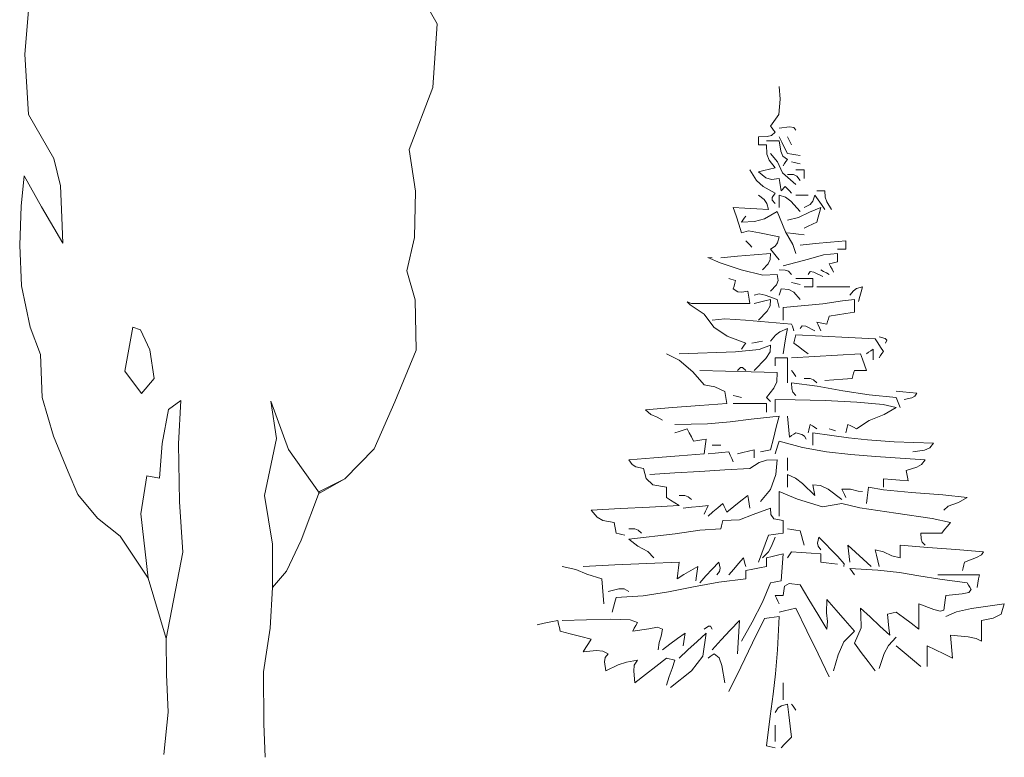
# Model space of a CAD drawing. Extents: x 12.9 to 34.2, y -51.7 to -4.
# Tile 23 of 75: x 13.2 to 17.5, y -30.5 to -27.3. Entities that reach past the tile are written whole.
import ezdxf

# ---------------------------------------------------------------- set-up
doc = ezdxf.new("R2010")
doc.units = 0
doc.header["$MEASUREMENT"] = 0
doc.layers.add('AST', color=44, linetype='CONTINUOUS', lineweight=18)
doc.layers.add('BLÄTTER', color=64, linetype='CONTINUOUS', lineweight=13)

msp = doc.modelspace()

# ---------------------------------------------------------------- linework, layer by layer
at = {"layer": 'AST'}
for p, q in [((13.86143, -29.15612), (13.87218, -28.96447)), ((14.29533, -29.13239), (14.26967, -28.96663)), ((14.2421, -29.38392), (14.29533, -29.13239)), ((13.86652, -29.41272), (13.86143, -29.15612)), ((14.27735, -29.5999), (14.2421, -29.38392)), ((13.88143, -29.63517), (13.86652, -29.41272)), ((14.27784, -29.79108), (14.27735, -29.5999)), ((13.80738, -30.01692), (13.88143, -29.63517)), ((14.27784, -29.79108), (14.26662, -29.9715)), ((16.51137, -30.06707), (16.518, -29.9195)), ((14.26662, -29.9715), (14.23716, -30.16394)), ((13.80841, -30.17621), (13.80738, -30.01692)), ((16.50236, -30.17338), (16.51137, -30.06707)), ((13.81536, -30.34275), (13.80841, -30.17621)), ((14.23716, -30.16394), (14.23928, -30.39441)), ((16.49111, -30.26305), (16.50236, -30.17338)), ((16.536, -30.23795), (16.536, -30.2135)), ((16.47777, -30.36071), (16.49111, -30.26305)), ((16.536, -30.26306), (16.536, -30.23795)), ((16.536, -30.2885), (16.536, -30.26306)), ((16.5555, -30.3065), (16.52844, -30.3139)), ((16.5615, -30.35495), (16.5555, -30.3065)), ((16.5795, -30.3155), (16.5735, -30.3065)), ((13.79689, -30.5291), (13.81536, -30.34275)), ((16.51406, -30.32362), (16.5, -30.344)), ((16.52844, -30.3139), (16.51406, -30.32362)), ((16.5855, -30.3245), (16.5795, -30.3155)), ((16.5915, -30.3335), (16.5855, -30.3245)), ((14.23928, -30.39441), (14.24545, -30.54224)), ((16.4625, -30.491), (16.47777, -30.36071)), ((16.5675, -30.40406), (16.5615, -30.35495)), ((16.5, -30.42356), (16.5, -30.3995)), ((16.5, -30.44795), (16.5, -30.42356)), ((16.5735, -30.4535), (16.5675, -30.40406)), ((16.5, -30.473), (16.5, -30.44795)), ((16.54206, -30.48395), (16.55745, -30.46856)), ((16.55745, -30.46856), (16.5735, -30.4535)), ((16.47456, -30.494), (16.4625, -30.491)), ((16.48695, -30.497), (16.47456, -30.494)), ((16.5, -30.5), (16.48695, -30.497)), ((16.527, -30.5), (16.54206, -30.48395))]:
    msp.add_line(p, q, dxfattribs=at)
at = {"layer": 'BLÄTTER'}
for p, q in [((14.91707, -27.14193), (15.00605, -27.29755)), ((13.18211, -27.43179), (13.19839, -27.23804)), ((15.00605, -27.29755), (14.98595, -27.57957)), ((13.19889, -27.69915), (13.18211, -27.43179)), ((14.98595, -27.57957), (14.88118, -27.85388)), ((16.52328, -27.63116), (16.518, -27.575)), ((16.51722, -27.69833), (16.52328, -27.63116)), ((13.31009, -27.89321), (13.19889, -27.69915)), ((16.4805, -27.7505), (16.51722, -27.69833)), ((16.48656, -27.7595), (16.4805, -27.7505)), ((16.48428, -27.79123), (16.5, -27.7775)), ((16.49295, -27.7685), (16.48656, -27.7595)), ((16.5, -27.7775), (16.49295, -27.7685)), ((16.56372, -27.75383), (16.518, -27.7595)), ((16.58279, -27.75617), (16.56372, -27.75383)), ((16.5915, -27.7685), (16.58279, -27.75617)), ((16.4265, -27.797), (16.46523, -27.79628)), ((16.4265, -27.809), (16.4265, -27.797)), ((16.4265, -27.821), (16.4265, -27.809)), ((16.4265, -27.833), (16.4265, -27.821)), ((16.48056, -27.815), (16.4625, -27.815)), ((16.46523, -27.79628), (16.48428, -27.79123)), ((16.49895, -27.815), (16.48056, -27.815)), ((16.518, -27.815), (16.49895, -27.815)), ((16.53006, -27.82106), (16.518, -27.797)), ((16.5254, -27.86105), (16.518, -27.815)), ((16.54245, -27.84545), (16.53006, -27.82106)), ((16.5615, -27.809), (16.5555, -27.797)), ((16.5675, -27.821), (16.5615, -27.809)), ((16.5735, -27.833), (16.5675, -27.821)), ((14.88118, -27.85388), (14.9095, -28.03827)), ((16.4385, -27.833), (16.4265, -27.833)), ((16.4505, -27.833), (16.4385, -27.833)), ((16.4625, -27.833), (16.4505, -27.833)), ((16.4639, -27.87379), (16.4625, -27.833)), ((16.53512, -27.88244), (16.5254, -27.86105)), ((16.5555, -27.8705), (16.54245, -27.84545)), ((13.33949, -28.01383), (13.31009, -27.89321)), ((16.47362, -27.90023), (16.4639, -27.87379)), ((16.5, -27.935), (16.47362, -27.90023)), ((16.51061, -27.90829), (16.4805, -27.8705)), ((16.53339, -27.95672), (16.51061, -27.90829)), ((16.5555, -27.8975), (16.53512, -27.88244)), ((16.54206, -27.91595), (16.54845, -27.90656)), ((16.54845, -27.90656), (16.5555, -27.8975)), ((16.57356, -27.8735), (16.5555, -27.8705)), ((16.58556, -27.911), (16.5735, -27.908)), ((16.59195, -27.8765), (16.57356, -27.8735)), ((16.59795, -27.914), (16.58556, -27.911)), ((16.611, -27.8795), (16.59195, -27.8765)), ((16.41812, -27.99079), (16.389, -27.944)), ((16.4265, -27.953), (16.45056, -27.947)), ((16.45989, -27.97906), (16.4265, -27.953)), ((16.45056, -27.947), (16.47495, -27.941)), ((16.47495, -27.941), (16.5, -27.935)), ((16.5915, -28.0085), (16.53339, -27.95672)), ((16.536, -27.926), (16.54206, -27.91595)), ((16.60356, -27.944), (16.5915, -27.944)), ((16.611, -27.917), (16.59795, -27.914)), ((16.61595, -27.944), (16.60356, -27.944)), ((16.629, -27.944), (16.61595, -27.944)), ((16.629, -27.95606), (16.629, -27.944)), ((16.629, -27.96845), (16.629, -27.95606)), ((13.16516, -28.10358), (13.17833, -27.96994)), ((13.17833, -27.96994), (13.25529, -28.10732)), ((16.44689, -28.01723), (16.41812, -27.99079)), ((16.48361, -27.98645), (16.45989, -27.97906)), ((16.518, -27.9815), (16.48361, -27.98645)), ((16.521, -27.99956), (16.518, -27.9815)), ((16.524, -28.01795), (16.521, -27.99956)), ((16.58156, -27.96451), (16.5555, -27.9635)), ((16.59594, -27.9715), (16.58156, -27.96451)), ((16.611, -27.9905), (16.59594, -27.9715)), ((16.629, -27.9815), (16.629, -27.96845)), ((13.34535, -28.15417), (13.33949, -28.01383)), ((14.9095, -28.03827), (14.90491, -28.24279)), ((16.5, -28.046), (16.44689, -28.01723)), ((16.527, -28.037), (16.524, -28.01795)), ((16.533, -28.02995), (16.527, -28.037)), ((16.539, -28.02356), (16.533, -28.02995)), ((16.545, -28.0175), (16.539, -28.02356)), ((16.55406, -28.02656), (16.545, -28.0175)), ((16.56345, -28.03595), (16.55406, -28.02656)), ((16.5735, -28.046), (16.56345, -28.03595)), ((16.6965, -28.037), (16.6845, -28.037)), ((16.7085, -28.037), (16.6965, -28.037)), ((16.7205, -28.037), (16.7085, -28.037)), ((16.72155, -28.06406), (16.7205, -28.037)), ((16.45217, -28.07539), (16.4265, -28.055)), ((16.46384, -28.09211), (16.45217, -28.07539)), ((16.487, -28.06573), (16.5, -28.046)), ((16.487, -28.07779), (16.487, -28.06573)), ((16.5, -28.0925), (16.487, -28.07779)), ((16.54644, -28.06373), (16.518, -28.055)), ((16.518, -28.055), (16.518, -28.07306)), ((16.518, -28.07306), (16.518, -28.09145)), ((16.57056, -28.08278), (16.54644, -28.06373)), ((16.611, -28.1285), (16.57056, -28.08278)), ((16.5915, -28.055), (16.60956, -28.055)), ((16.60956, -28.055), (16.62795, -28.055)), ((16.62795, -28.055), (16.647, -28.055)), ((16.66778, -28.08206), (16.65573, -28.09645)), ((16.6755, -28.055), (16.66778, -28.08206)), ((16.6905, -28.07606), (16.6755, -28.055)), ((16.7055, -28.09745), (16.6905, -28.07606)), ((16.72895, -28.08545), (16.72155, -28.06406)), ((16.749, -28.1195), (16.72895, -28.08545)), ((13.15925, -28.27629), (13.16516, -28.10358)), ((13.25529, -28.10732), (13.35012, -28.26832)), ((16.3275, -28.14695), (16.3155, -28.1105)), ((16.3155, -28.1105), (16.36695, -28.1135)), ((16.36695, -28.1135), (16.41906, -28.1165)), ((16.41906, -28.1165), (16.4715, -28.1195)), ((16.509, -28.1285), (16.45317, -28.1599)), ((16.4715, -28.1195), (16.46384, -28.09211)), ((16.5464, -28.21766), (16.509, -28.1285)), ((16.518, -28.09145), (16.518, -28.1105)), ((16.65273, -28.13023), (16.60428, -28.15429)), ((16.65573, -28.09645), (16.629, -28.1105)), ((16.7025, -28.1105), (16.65273, -28.13023)), ((16.6905, -28.15295), (16.6965, -28.13156)), ((16.6965, -28.13156), (16.7025, -28.1105)), ((16.7205, -28.1195), (16.7055, -28.09745)), ((13.35012, -28.26832), (13.34535, -28.15417)), ((16.3395, -28.18406), (16.3275, -28.14695)), ((16.3515, -28.175), (16.35756, -28.166)), ((16.40934, -28.17262), (16.3515, -28.175)), ((16.35756, -28.166), (16.36395, -28.157)), ((16.36395, -28.157), (16.371, -28.148)), ((16.45317, -28.1599), (16.40934, -28.17262)), ((16.60428, -28.15429), (16.5555, -28.166)), ((16.66545, -28.184), (16.6845, -28.175)), ((16.6845, -28.175), (16.6905, -28.15295)), ((16.3515, -28.2215), (16.3395, -28.18406)), ((16.38267, -28.21351), (16.3515, -28.2215)), ((16.43184, -28.22251), (16.38267, -28.21351)), ((16.57811, -28.27384), (16.5464, -28.21766)), ((16.629, -28.202), (16.64706, -28.193)), ((16.64706, -28.193), (16.66545, -28.184)), ((14.90491, -28.24279), (14.87171, -28.39039)), ((16.38, -28.26656), (16.371, -28.2575)), ((16.518, -28.2395), (16.43184, -28.22251)), ((16.51061, -28.26656), (16.518, -28.2395)), ((16.57956, -28.2245), (16.5555, -28.2215)), ((16.60395, -28.2275), (16.57956, -28.2245)), ((16.629, -28.2305), (16.60395, -28.2275)), ((16.8135, -28.2575), (16.746, -28.26356)), ((16.8135, -28.26956), (16.8135, -28.2575)), ((13.16675, -28.45593), (13.15925, -28.27629)), ((16.389, -28.27595), (16.38, -28.26656)), ((16.398, -28.286), (16.389, -28.27595)), ((16.4805, -28.295), (16.50089, -28.28095)), ((16.49256, -28.31006), (16.4805, -28.295)), ((16.50089, -28.28095), (16.51061, -28.26656)), ((16.5915, -28.313), (16.57811, -28.27384)), ((16.6785, -28.26995), (16.611, -28.277)), ((16.746, -28.26356), (16.6785, -28.26995)), ((16.776, -28.295), (16.78806, -28.295)), ((16.78806, -28.295), (16.80045, -28.295)), ((16.80045, -28.295), (16.8135, -28.295)), ((16.8135, -28.28195), (16.8135, -28.26956)), ((16.8135, -28.295), (16.8135, -28.28195)), ((16.25661, -28.35449), (16.20233, -28.33093)), ((16.20233, -28.33093), (16.2225, -28.3325)), ((16.3335, -28.32545), (16.26, -28.3325)), ((16.407, -28.31906), (16.3335, -28.32545)), ((16.4805, -28.313), (16.407, -28.31906)), ((16.46984, -28.35979), (16.47917, -28.34072)), ((16.47917, -28.34072), (16.4805, -28.313)), ((16.50495, -28.32545), (16.49256, -28.31006)), ((16.518, -28.3415), (16.50495, -28.32545)), ((16.64789, -28.33811), (16.536, -28.3685)), ((16.71411, -28.31939), (16.64789, -28.33811)), ((16.776, -28.313), (16.71411, -28.31939)), ((16.776, -28.32506), (16.776, -28.313)), ((16.776, -28.33745), (16.776, -28.32506)), ((16.776, -28.3505), (16.776, -28.33745)), ((14.87171, -28.39039), (14.90891, -28.51818)), ((16.34961, -28.38617), (16.25661, -28.35449)), ((16.44566, -28.40902), (16.34961, -28.38617)), ((16.4445, -28.3865), (16.46984, -28.35979)), ((16.54506, -28.38722), (16.518, -28.3865)), ((16.55945, -28.39228), (16.54506, -28.38722)), ((16.5735, -28.406), (16.55945, -28.39228)), ((16.71456, -28.39256), (16.7025, -28.3865)), ((16.72695, -28.39895), (16.71456, -28.39256)), ((16.74, -28.3595), (16.752, -28.3565)), ((16.746, -28.3715), (16.74, -28.3595)), ((16.752, -28.3835), (16.746, -28.3715)), ((16.752, -28.3565), (16.764, -28.3535)), ((16.758, -28.3955), (16.752, -28.3835)), ((16.764, -28.3535), (16.776, -28.3505)), ((16.30506, -28.427), (16.296, -28.424)), ((16.31445, -28.43), (16.30506, -28.427)), ((16.3245, -28.433), (16.31445, -28.43)), ((16.3215, -28.44506), (16.3245, -28.433)), ((16.509, -28.406), (16.44566, -28.40902)), ((16.50656, -28.45178), (16.51395, -28.43273)), ((16.51395, -28.43273), (16.509, -28.406)), ((16.61595, -28.424), (16.5915, -28.424)), ((16.64106, -28.424), (16.61595, -28.424)), ((16.6665, -28.424), (16.64106, -28.424)), ((16.65539, -28.39334), (16.647, -28.406)), ((16.67211, -28.39567), (16.65539, -28.39334)), ((16.6665, -28.43606), (16.6665, -28.424)), ((16.6665, -28.44845), (16.6665, -28.43606)), ((16.7115, -28.415), (16.67211, -28.39567)), ((16.74, -28.406), (16.72695, -28.39895)), ((13.20629, -28.63986), (13.16675, -28.45593)), ((16.3155, -28.4705), (16.3185, -28.45745)), ((16.33589, -28.48283), (16.3155, -28.4705)), ((16.3185, -28.45745), (16.3215, -28.44506)), ((16.38, -28.4795), (16.35261, -28.48517)), ((16.383, -28.49756), (16.38, -28.4795)), ((16.4805, -28.4795), (16.50656, -28.45178)), ((16.524, -28.4795), (16.521, -28.4885)), ((16.527, -28.4705), (16.524, -28.4795)), ((16.56111, -28.47223), (16.527, -28.4705)), ((16.58289, -28.48429), (16.56111, -28.47223)), ((16.58556, -28.445), (16.5735, -28.442)), ((16.59795, -28.448), (16.58556, -28.445)), ((16.611, -28.451), (16.59795, -28.448)), ((16.629, -28.4615), (16.64106, -28.4615)), ((16.64106, -28.4615), (16.65345, -28.4615)), ((16.65345, -28.4615), (16.6665, -28.4615)), ((16.6665, -28.4615), (16.6665, -28.44845)), ((16.6845, -28.4615), (16.73295, -28.4615)), ((16.73295, -28.4615), (16.78206, -28.4615)), ((16.78206, -28.4615), (16.8315, -28.4615)), ((16.84656, -28.47817), (16.8315, -28.4975)), ((16.86095, -28.46884), (16.84656, -28.47817)), ((16.887, -28.4615), (16.86095, -28.46884)), ((16.881, -28.48256), (16.887, -28.4615)), ((14.90891, -28.51818), (14.91259, -28.74109)), ((16.35261, -28.48517), (16.33589, -28.48283)), ((16.386, -28.51595), (16.383, -28.49756)), ((16.389, -28.535), (16.386, -28.51595)), ((16.42979, -28.49222), (16.407, -28.4975)), ((16.45623, -28.49728), (16.42979, -28.49222)), ((16.45545, -28.523), (16.43106, -28.529)), ((16.4805, -28.517), (16.45545, -28.523)), ((16.509, -28.517), (16.45623, -28.49728)), ((16.47851, -28.54439), (16.4805, -28.517)), ((16.512, -28.529), (16.509, -28.517)), ((16.521, -28.4885), (16.518, -28.4975)), ((16.611, -28.517), (16.58289, -28.48429)), ((16.79801, -28.52234), (16.712, -28.53566)), ((16.851, -28.517), (16.79801, -28.52234)), ((16.851, -28.53506), (16.851, -28.517)), ((16.869, -28.526), (16.875, -28.50395)), ((16.875, -28.50395), (16.881, -28.48256)), ((16.12445, -28.54078), (16.11206, -28.52672)), ((16.11206, -28.52672), (16.131, -28.535)), ((16.1865, -28.5815), (16.12445, -28.54078)), ((16.131, -28.535), (16.21656, -28.535)), ((16.21656, -28.535), (16.30245, -28.535)), ((16.30245, -28.535), (16.389, -28.535)), ((16.43106, -28.529), (16.407, -28.535)), ((16.4645, -28.56811), (16.47851, -28.54439)), ((16.515, -28.541), (16.512, -28.529)), ((16.518, -28.553), (16.515, -28.541)), ((16.712, -28.53566), (16.536, -28.553)), ((16.536, -28.553), (16.536, -28.57106)), ((16.851, -28.55345), (16.851, -28.53506)), ((16.851, -28.5725), (16.851, -28.55345)), ((16.22967, -28.63928), (16.1865, -28.5815)), ((16.2785, -28.60316), (16.2225, -28.6085)), ((16.3695, -28.60784), (16.2785, -28.60316)), ((16.5735, -28.6265), (16.3695, -28.60784)), ((16.4265, -28.6085), (16.4645, -28.56811)), ((16.536, -28.57106), (16.536, -28.58945)), ((16.536, -28.58945), (16.536, -28.6085)), ((16.73256, -28.6145), (16.73595, -28.6025)), ((16.73595, -28.6025), (16.74, -28.5905)), ((16.74, -28.5905), (16.77645, -28.5845)), ((16.77645, -28.5845), (16.81356, -28.5785)), ((16.81356, -28.5785), (16.851, -28.5725)), ((13.25066, -28.75985), (13.20629, -28.63986)), ((13.62492, -28.8342), (13.65992, -28.63967)), ((13.65992, -28.63967), (13.69415, -28.65136)), ((13.69415, -28.65136), (13.73532, -28.73962)), ((16.28883, -28.67873), (16.22967, -28.63928)), ((16.5555, -28.646), (16.52172, -28.66006)), ((16.54845, -28.68245), (16.5555, -28.646)), ((16.5765, -28.63556), (16.5735, -28.6265)), ((16.5795, -28.64495), (16.5765, -28.63556)), ((16.5825, -28.655), (16.5795, -28.64495)), ((16.61939, -28.63334), (16.611, -28.646)), ((16.63611, -28.63567), (16.61939, -28.63334)), ((16.6755, -28.655), (16.63611, -28.63567)), ((16.6905, -28.62956), (16.6845, -28.6175)), ((16.6845, -28.6175), (16.6995, -28.6205)), ((16.6965, -28.64195), (16.6905, -28.62956)), ((16.7025, -28.655), (16.6965, -28.64195)), ((16.6995, -28.6205), (16.7145, -28.6235)), ((16.7145, -28.6235), (16.7295, -28.6265)), ((16.7295, -28.6265), (16.73256, -28.6145)), ((16.371, -28.7105), (16.28883, -28.67873)), ((16.50228, -28.67444), (16.4805, -28.7015)), ((16.52172, -28.66006), (16.50228, -28.67444)), ((16.54206, -28.71956), (16.54845, -28.68245)), ((16.5855, -28.69745), (16.5825, -28.7105)), ((16.5885, -28.68506), (16.5855, -28.69745)), ((16.5915, -28.673), (16.5885, -28.68506)), ((16.7085, -28.679), (16.5915, -28.673)), ((16.8255, -28.685), (16.7085, -28.679)), ((16.9425, -28.691), (16.8255, -28.685)), ((16.95456, -28.70906), (16.9425, -28.691)), ((16.98656, -28.68905), (16.9605, -28.682)), ((16.99395, -28.69645), (16.98656, -28.68905)), ((16.989, -28.7105), (16.99395, -28.69645)), ((13.73532, -28.73962), (13.75373, -28.86632)), ((14.91259, -28.74109), (14.81904, -28.96994)), ((16.4295, -28.7389), (16.3245, -28.74862)), ((16.3515, -28.7375), (16.35756, -28.7285)), ((16.35756, -28.7285), (16.36395, -28.7195)), ((16.36395, -28.7195), (16.371, -28.7105)), ((16.398, -28.7105), (16.41306, -28.7075)), ((16.41306, -28.7075), (16.42845, -28.7045)), ((16.42845, -28.7045), (16.4445, -28.7015)), ((16.4805, -28.7195), (16.4295, -28.7389)), ((16.47779, -28.74862), (16.4805, -28.7195)), ((16.536, -28.757), (16.54206, -28.71956)), ((16.5825, -28.7105), (16.60356, -28.72556)), ((16.60356, -28.72556), (16.62495, -28.74095)), ((16.62495, -28.74095), (16.647, -28.757)), ((16.9335, -28.7375), (16.92345, -28.74356)), ((16.9335, -28.75256), (16.9335, -28.7375)), ((16.96695, -28.72745), (16.95456, -28.70906)), ((16.98, -28.7465), (16.96695, -28.72745)), ((13.25863, -28.95072), (13.25066, -28.75985)), ((16.07583, -28.78544), (16.02, -28.757)), ((16.3245, -28.74862), (16.0755, -28.757)), ((16.407, -28.8305), (16.45872, -28.77739)), ((16.45872, -28.77739), (16.47779, -28.74862)), ((16.51806, -28.775), (16.5, -28.775)), ((16.5, -28.775), (16.5, -28.787)), ((16.53645, -28.775), (16.51806, -28.775)), ((16.5555, -28.775), (16.53645, -28.775)), ((16.5555, -28.81145), (16.5555, -28.775)), ((16.67445, -28.769), (16.5735, -28.775)), ((16.77606, -28.763), (16.67445, -28.769)), ((16.878, -28.757), (16.77606, -28.763)), ((16.887, -28.78106), (16.878, -28.757)), ((16.896, -28.80545), (16.887, -28.78106)), ((16.91406, -28.74995), (16.905, -28.757)), ((16.92345, -28.74356), (16.91406, -28.74995)), ((16.9335, -28.76795), (16.9335, -28.75256)), ((16.9335, -28.784), (16.9335, -28.76795)), ((16.9605, -28.775), (16.96656, -28.76495)), ((16.96656, -28.76495), (16.97295, -28.75556)), ((16.97295, -28.75556), (16.98, -28.7465)), ((16.13667, -28.83755), (16.07583, -28.78544)), ((16.3335, -28.8305), (16.3469, -28.8175)), ((16.3469, -28.8175), (16.35662, -28.8175)), ((16.35662, -28.8175), (16.371, -28.8305)), ((16.5, -28.787), (16.5, -28.799)), ((16.5, -28.799), (16.5, -28.811)), ((16.5555, -28.84856), (16.5555, -28.81145)), ((16.905, -28.8305), (16.896, -28.80545)), ((13.69838, -28.93236), (13.62492, -28.8342)), ((13.75373, -28.86632), (13.69838, -28.93236)), ((16.1865, -28.895), (16.13667, -28.83755)), ((16.281, -28.8335), (16.167, -28.8305)), ((16.395, -28.8365), (16.281, -28.8335)), ((16.509, -28.8395), (16.395, -28.8365)), ((16.50728, -28.88062), (16.509, -28.8395)), ((16.5555, -28.886), (16.5555, -28.84856)), ((16.5795, -28.8395), (16.5735, -28.8305)), ((16.5855, -28.8485), (16.5795, -28.8395)), ((16.5915, -28.8575), (16.5855, -28.8485)), ((16.65606, -28.86722), (16.629, -28.8665)), ((16.67045, -28.87228), (16.65606, -28.86722)), ((16.75995, -28.8725), (16.80006, -28.8695)), ((16.80006, -28.8695), (16.8405, -28.8665)), ((16.8405, -28.8665), (16.84356, -28.8545)), ((16.84356, -28.8545), (16.84695, -28.8425)), ((16.84695, -28.8425), (16.851, -28.8305)), ((16.851, -28.8305), (16.869, -28.8305)), ((16.869, -28.8305), (16.887, -28.8305)), ((16.887, -28.8305), (16.905, -28.8305)), ((16.23323, -28.90406), (16.1865, -28.895)), ((16.27728, -28.92445), (16.23323, -28.90406)), ((16.4625, -28.9505), (16.49523, -28.90939)), ((16.49523, -28.90939), (16.50728, -28.88062)), ((16.68662, -28.90072), (16.5735, -28.886)), ((16.5735, -28.886), (16.57416, -28.91206)), ((16.57416, -28.91206), (16.57884, -28.92644)), ((16.6845, -28.886), (16.67045, -28.87228)), ((16.8, -28.9205), (16.68662, -28.90072)), ((16.7205, -28.8755), (16.75995, -28.8725)), ((13.30886, -29.12108), (13.25863, -28.95072)), ((16.287, -28.9775), (16.27728, -28.92445)), ((16.3275, -28.9445), (16.3155, -28.9415)), ((16.3395, -28.9475), (16.3275, -28.9445)), ((16.3515, -28.9505), (16.3395, -28.9475)), ((16.4685, -28.9565), (16.4625, -28.9505)), ((16.4745, -28.9625), (16.4685, -28.9565)), ((16.57884, -28.92644), (16.5915, -28.9415)), ((16.91564, -28.93916), (16.8, -28.9205)), ((17.0355, -28.9505), (16.91564, -28.93916)), ((17.06556, -28.925), (17.0355, -28.922)), ((17.0415, -28.9655), (17.0355, -28.9505)), ((17.09595, -28.928), (17.06556, -28.925)), ((17.0715, -28.9595), (17.10456, -28.95245)), ((17.127, -28.931), (17.09595, -28.928)), ((17.10456, -28.95245), (17.11895, -28.94506)), ((17.11895, -28.94506), (17.127, -28.931)), ((13.87218, -28.96447), (13.8176, -29.00424)), ((14.26967, -28.96663), (14.34796, -29.18081)), ((14.81904, -28.96994), (14.72651, -29.17813)), ((15.927, -29.0045), (16.047, -28.9955)), ((16.047, -28.9955), (16.167, -28.9865)), ((16.167, -28.9865), (16.287, -28.9775)), ((16.36395, -28.9775), (16.3155, -28.9775)), ((16.41306, -28.9775), (16.36395, -28.9775)), ((16.4625, -28.9775), (16.41306, -28.9775)), ((16.4625, -28.98956), (16.4625, -28.9775)), ((16.4625, -29.00195), (16.4625, -28.98956)), ((16.4625, -29.015), (16.4625, -29.00195)), ((16.4805, -28.9685), (16.4745, -28.9625)), ((16.58967, -28.96066), (16.5, -28.9595)), ((16.5, -28.9595), (16.5, -28.97756)), ((16.5, -28.97756), (16.5, -28.99595)), ((16.5, -28.99595), (16.5, -29.015)), ((16.72133, -28.96439), (16.58967, -28.96066)), ((16.8617, -28.97117), (16.72133, -28.96439)), ((16.97751, -28.98139), (16.8617, -28.97117)), ((17.0355, -28.9955), (16.97751, -28.98139)), ((16.983, -29.02595), (17.0355, -28.9955)), ((17.0475, -28.9805), (17.0415, -28.9655)), ((17.0535, -28.9955), (17.0475, -28.9805)), ((13.8176, -29.00424), (13.79009, -29.15348)), ((15.95078, -29.02523), (15.927, -29.0045)), ((15.97823, -29.03728), (15.95078, -29.02523)), ((16.002, -29.051), (15.97823, -29.03728)), ((16.518, -29.033), (16.39416, -29.04646)), ((16.50495, -29.0825), (16.518, -29.033)), ((16.5585, -29.06345), (16.5555, -29.033)), ((16.91651, -29.05205), (16.983, -29.02595)), ((16.20159, -29.06717), (16.0575, -29.0705)), ((16.1115, -29.0885), (16.0935, -29.0945)), ((16.12056, -29.10656), (16.1115, -29.0885)), ((16.30125, -29.0585), (16.20159, -29.06717)), ((16.39416, -29.04646), (16.30125, -29.0585)), ((16.49256, -29.132), (16.50495, -29.0825)), ((16.5615, -29.09456), (16.5585, -29.06345)), ((16.65, -29.0945), (16.653, -29.0825)), ((16.653, -29.0825), (16.656, -29.0705)), ((16.656, -29.0705), (16.66506, -29.0765)), ((16.66506, -29.0765), (16.67445, -29.0825)), ((16.67445, -29.0825), (16.6845, -29.0885)), ((16.749, -29.0915), (16.74, -29.0885)), ((16.8165, -29.0945), (16.8195, -29.0825)), ((16.8195, -29.0825), (16.8225, -29.0705)), ((16.8225, -29.0705), (16.83456, -29.0765)), ((16.83456, -29.0765), (16.84695, -29.0825)), ((16.84695, -29.0825), (16.86, -29.0885)), ((16.86, -29.0885), (16.91651, -29.05205)), ((13.37358, -29.27959), (13.30886, -29.12108)), ((16.0755, -29.1005), (16.0575, -29.1065)), ((16.0935, -29.0945), (16.0755, -29.1005)), ((16.12995, -29.12495), (16.12056, -29.10656)), ((16.14, -29.144), (16.12995, -29.12495)), ((16.4805, -29.1815), (16.49256, -29.132)), ((16.5645, -29.126), (16.5615, -29.09456)), ((16.5735, -29.11895), (16.5645, -29.126)), ((16.5825, -29.11256), (16.5735, -29.11895)), ((16.5915, -29.1065), (16.5825, -29.11256)), ((16.61823, -29.11355), (16.5915, -29.1065)), ((16.63028, -29.12095), (16.61823, -29.11355)), ((16.638, -29.135), (16.63028, -29.12095)), ((16.647, -29.1065), (16.65, -29.0945)), ((16.75185, -29.11796), (16.6665, -29.1065)), ((16.6665, -29.1065), (16.6665, -29.12456)), ((16.6665, -29.12456), (16.6665, -29.14295)), ((16.758, -29.0945), (16.749, -29.0915)), ((16.8251, -29.1287), (16.75185, -29.11796)), ((16.767, -29.0975), (16.758, -29.0945)), ((16.8135, -29.1065), (16.8165, -29.0945)), ((16.90907, -29.13836), (16.8251, -29.1287)), ((13.79009, -29.15348), (13.77778, -29.3077)), ((16.15806, -29.141), (16.14, -29.144)), ((16.17645, -29.138), (16.15806, -29.141)), ((16.1955, -29.135), (16.17645, -29.138)), ((16.1895, -29.17745), (16.1925, -29.15606)), ((16.1925, -29.15606), (16.1955, -29.135)), ((16.2225, -29.162), (16.23456, -29.162)), ((16.23456, -29.162), (16.24695, -29.162)), ((16.24695, -29.162), (16.26, -29.162)), ((16.512, -29.16206), (16.506, -29.18045)), ((16.518, -29.144), (16.512, -29.16206)), ((16.62183, -29.17136), (16.518, -29.144)), ((16.72761, -29.1904), (16.62183, -29.17136)), ((16.6665, -29.14295), (16.6665, -29.162)), ((17.02659, -29.14658), (16.90907, -29.13836)), ((17.2005, -29.153), (17.02659, -29.14658)), ((17.1614, -29.18311), (17.18511, -29.17339)), ((17.18511, -29.17339), (17.2005, -29.153)), ((14.34796, -29.18081), (14.48536, -29.37377)), ((14.72651, -29.17813), (14.59709, -29.311)), ((15.8535, -29.2265), (15.9645, -29.2175)), ((15.9645, -29.2175), (16.0755, -29.2085)), ((16.0755, -29.2085), (16.1865, -29.1995)), ((16.1865, -29.1995), (16.1895, -29.17745)), ((16.23456, -29.1965), (16.2045, -29.1995)), ((16.26495, -29.1935), (16.23456, -29.1965)), ((16.296, -29.1905), (16.26495, -29.1935)), ((16.30206, -29.2055), (16.296, -29.1905)), ((16.30845, -29.2205), (16.30206, -29.2055)), ((16.35756, -29.1935), (16.3335, -29.1995)), ((16.38195, -29.1875), (16.35756, -29.1935)), ((16.407, -29.1815), (16.38195, -29.1875)), ((16.407, -29.1935), (16.407, -29.1815)), ((16.407, -29.2055), (16.407, -29.1935)), ((16.407, -29.2175), (16.407, -29.2055)), ((16.4355, -29.1905), (16.4505, -29.1875)), ((16.4505, -29.1875), (16.4655, -29.1845)), ((16.4655, -29.1845), (16.4805, -29.1815)), ((16.506, -29.18045), (16.5, -29.1995)), ((16.5555, -29.23556), (16.5555, -29.2175)), ((16.83507, -29.20325), (16.72761, -29.1904)), ((16.9439, -29.21212), (16.83507, -29.20325)), ((17.0538, -29.21914), (16.9439, -29.21212)), ((17.1645, -29.2265), (17.0538, -29.21914)), ((17.109, -29.1905), (17.1614, -29.18311)), ((15.86789, -29.24689), (15.8535, -29.2265)), ((15.88461, -29.25661), (15.86789, -29.24689)), ((15.918, -29.264), (15.88461, -29.25661)), ((16.3155, -29.2355), (16.30845, -29.2205)), ((16.43045, -29.23762), (16.389, -29.264)), ((16.46156, -29.2279), (16.43045, -29.23762)), ((16.509, -29.2265), (16.46156, -29.2279)), ((16.50294, -29.29133), (16.509, -29.2265)), ((16.5555, -29.25395), (16.5555, -29.23556)), ((16.5555, -29.273), (16.5555, -29.25395)), ((17.0805, -29.273), (17.12661, -29.25928)), ((17.12661, -29.25928), (17.14839, -29.24723)), ((17.14839, -29.24723), (17.1645, -29.2265)), ((13.4171, -29.37899), (13.37358, -29.27959)), ((13.72109, -29.29695), (13.69436, -29.4649)), ((13.77778, -29.3077), (13.72109, -29.29695)), ((15.93045, -29.30873), (15.918, -29.264)), ((16.05678, -29.28425), (15.9465, -29.291)), ((16.1672, -29.2775), (16.05678, -29.28425)), ((16.27788, -29.27075), (16.1672, -29.2775)), ((16.389, -29.264), (16.27788, -29.27075)), ((16.48056, -29.35717), (16.50294, -29.29133)), ((16.58994, -29.30744), (16.5555, -29.291)), ((16.5555, -29.291), (16.5555, -29.30906)), ((16.62105, -29.33156), (16.58994, -29.30744)), ((17.0835, -29.28806), (17.0805, -29.273)), ((17.0865, -29.30345), (17.0835, -29.28806)), ((17.0895, -29.3195), (17.0865, -29.30345)), ((14.59709, -29.311), (14.48505, -29.36629)), ((14.48536, -29.37377), (14.59709, -29.311)), ((15.95955, -29.33678), (15.93045, -29.30873)), ((16.02, -29.3465), (15.95955, -29.33678)), ((16.02, -29.36156), (16.02, -29.3465)), ((16.5555, -29.30906), (16.5555, -29.32745)), ((16.5555, -29.32745), (16.5555, -29.3465)), ((16.6755, -29.384), (16.62105, -29.33156)), ((16.70129, -29.33989), (16.6665, -29.3375)), ((16.6665, -29.3375), (16.6695, -29.35256)), ((16.73472, -29.35661), (16.70129, -29.33989)), ((16.914, -29.3465), (16.911, -29.37056)), ((16.97966, -29.35946), (16.914, -29.3465)), ((16.98, -29.3225), (16.98, -29.3105)), ((16.98, -29.3105), (17.01606, -29.3135)), ((16.98, -29.3345), (16.98, -29.3225)), ((16.98, -29.3465), (16.98, -29.3345)), ((17.01606, -29.3135), (17.05245, -29.3165)), ((17.05245, -29.3165), (17.0895, -29.3195)), ((13.50396, -29.48409), (13.4171, -29.37899)), ((14.48505, -29.36629), (14.40405, -29.58149)), ((16.02, -29.37695), (16.02, -29.36156)), ((16.02, -29.393), (16.02, -29.37695)), ((16.03806, -29.405), (16.02, -29.393)), ((16.10156, -29.38466), (16.0755, -29.384)), ((16.11594, -29.38934), (16.10156, -29.38466)), ((16.131, -29.402), (16.11594, -29.38934)), ((16.34856, -29.40806), (16.38, -29.384)), ((16.38, -29.384), (16.383, -29.40206)), ((16.4355, -29.411), (16.48056, -29.35717)), ((16.59995, -29.40001), (16.518, -29.366)), ((16.518, -29.366), (16.518, -29.40206)), ((16.6695, -29.35256), (16.6725, -29.36795)), ((16.6725, -29.36795), (16.6755, -29.384)), ((16.7955, -29.402), (16.73472, -29.35661)), ((16.8015, -29.36756), (16.7955, -29.3555)), ((16.7955, -29.3555), (16.83323, -29.35622)), ((16.8075, -29.37995), (16.8015, -29.36756)), ((16.8135, -29.393), (16.8075, -29.37995)), ((16.83323, -29.35622), (16.86728, -29.36528)), ((16.86728, -29.36528), (16.887, -29.366)), ((16.911, -29.37056), (16.908, -29.39495)), ((17.10395, -29.37032), (16.97966, -29.35946)), ((17.24201, -29.38088), (17.10395, -29.37032)), ((17.349, -29.393), (17.24201, -29.38088)), ((17.31189, -29.41505), (17.349, -29.393)), ((15.81606, -29.44145), (15.94545, -29.43506)), ((15.94545, -29.43506), (16.0755, -29.429)), ((16.05645, -29.417), (16.03806, -29.405)), ((16.0755, -29.429), (16.05645, -29.417)), ((16.12995, -29.43545), (16.0935, -29.4395)), ((16.16706, -29.43206), (16.12995, -29.43545)), ((16.2045, -29.429), (16.16706, -29.43206)), ((16.1985, -29.44106), (16.2045, -29.429)), ((16.22556, -29.45645), (16.24695, -29.43806)), ((16.24695, -29.43806), (16.269, -29.42)), ((16.269, -29.42), (16.275, -29.43206)), ((16.275, -29.43206), (16.281, -29.44445)), ((16.287, -29.4575), (16.31745, -29.43245)), ((16.31745, -29.43245), (16.34856, -29.40806)), ((16.383, -29.40206), (16.386, -29.42045)), ((16.386, -29.42045), (16.389, -29.4395)), ((16.518, -29.40206), (16.518, -29.43845)), ((16.71056, -29.434), (16.59995, -29.40001)), ((16.7955, -29.42), (16.71056, -29.434)), ((16.87535, -29.43862), (16.7955, -29.42)), ((16.908, -29.39495), (16.905, -29.42)), ((17.247, -29.4485), (17.26511, -29.43145)), ((17.26511, -29.43145), (17.31189, -29.41505)), ((13.69436, -29.4649), (13.7269, -29.75034)), ((15.687, -29.4485), (15.81606, -29.44145)), ((15.71312, -29.47955), (15.687, -29.4485)), ((15.73889, -29.49494), (15.71312, -29.47955)), ((16.1865, -29.4665), (16.1925, -29.45345)), ((16.1925, -29.45345), (16.1985, -29.44106)), ((16.2045, -29.4755), (16.22556, -29.45645)), ((16.281, -29.44445), (16.287, -29.4575)), ((16.40334, -29.46823), (16.34217, -29.49128)), ((16.4805, -29.4395), (16.40334, -29.46823)), ((16.48155, -29.46856), (16.4805, -29.4395)), ((16.49495, -29.48795), (16.48155, -29.46856)), ((16.518, -29.43845), (16.518, -29.4755)), ((17.03495, -29.462), (16.87535, -29.43862)), ((17.1948, -29.48539), (17.03495, -29.462)), ((13.60291, -29.56432), (13.50396, -29.48409)), ((15.789, -29.504), (15.73889, -29.49494)), ((15.792, -29.51906), (15.789, -29.504)), ((15.795, -29.53445), (15.792, -29.51906)), ((16.263, -29.519), (16.26, -29.531)), ((16.266, -29.507), (16.263, -29.519)), ((16.269, -29.495), (16.266, -29.507)), ((16.34217, -29.49128), (16.269, -29.495)), ((16.536, -29.495), (16.49495, -29.48795)), ((16.536, -29.51306), (16.536, -29.495)), ((16.536, -29.53145), (16.536, -29.51306)), ((17.2755, -29.504), (17.1948, -29.48539)), ((17.25006, -29.53445), (17.26245, -29.51906)), ((17.26245, -29.51906), (17.2755, -29.504)), ((13.7269, -29.75034), (13.60291, -29.56432)), ((15.798, -29.5505), (15.795, -29.53445)), ((15.81006, -29.5535), (15.798, -29.5505)), ((15.82245, -29.5565), (15.81006, -29.5535)), ((15.8355, -29.5595), (15.82245, -29.5565)), ((15.88056, -29.53172), (15.8535, -29.531)), ((16.05756, -29.55344), (15.8535, -29.5775)), ((15.89495, -29.53678), (15.88056, -29.53172)), ((15.909, -29.5505), (15.89495, -29.53678)), ((16.16694, -29.53706), (16.05756, -29.55344)), ((16.26, -29.531), (16.16694, -29.53706)), ((16.4565, -29.59895), (16.4715, -29.5595)), ((16.4715, -29.5595), (16.49256, -29.5565)), ((16.48494, -29.6089), (16.5, -29.5685)), ((16.49256, -29.5565), (16.51395, -29.5535)), ((16.51395, -29.5535), (16.536, -29.5505)), ((16.536, -29.5505), (16.536, -29.53145)), ((16.57356, -29.534), (16.5555, -29.531)), ((16.59195, -29.537), (16.57356, -29.534)), ((16.611, -29.54), (16.59195, -29.537)), ((16.617, -29.56106), (16.611, -29.54)), ((16.623, -29.58245), (16.617, -29.56106)), ((16.6935, -29.5685), (16.68783, -29.59456)), ((16.77761, -29.65328), (16.6935, -29.5685)), ((17.14572, -29.5765), (17.145, -29.5505)), ((17.145, -29.5505), (17.17545, -29.5505)), ((17.17545, -29.5505), (17.20656, -29.5505)), ((17.20656, -29.5505), (17.238, -29.5505)), ((17.238, -29.5505), (17.25006, -29.53445)), ((14.40405, -29.58149), (14.33857, -29.71919)), ((15.8535, -29.5775), (15.89361, -29.60822)), ((15.89361, -29.60822), (15.9374, -29.63128)), ((16.4415, -29.63906), (16.4565, -29.59895)), ((16.47056, -29.63261), (16.48494, -29.6089)), ((16.629, -29.6045), (16.623, -29.58245)), ((16.68783, -29.59456), (16.69017, -29.60894)), ((16.69017, -29.60894), (16.7025, -29.624)), ((16.85595, -29.63495), (16.8225, -29.6045)), ((16.8225, -29.6045), (16.8255, -29.62895)), ((17.1765, -29.61356), (17.0535, -29.6045)), ((17.0535, -29.6045), (17.0535, -29.62256)), ((17.15078, -29.59051), (17.14572, -29.5765)), ((17.1645, -29.6045), (17.15078, -29.59051)), ((15.9374, -29.63128), (15.9645, -29.66)), ((16.4265, -29.6795), (16.4415, -29.63906)), ((16.4445, -29.66), (16.47056, -29.63261)), ((16.48656, -29.654), (16.4625, -29.66)), ((16.51095, -29.648), (16.48656, -29.654)), ((16.536, -29.642), (16.51095, -29.648)), ((16.533, -29.68145), (16.536, -29.642)), ((16.5615, -29.651), (16.5555, -29.66)), ((16.5675, -29.642), (16.5615, -29.651)), ((16.5735, -29.633), (16.5675, -29.642)), ((16.61595, -29.636), (16.5735, -29.633)), ((16.65906, -29.639), (16.61595, -29.636)), ((16.7025, -29.642), (16.65906, -29.639)), ((16.7025, -29.65406), (16.7025, -29.642)), ((16.7025, -29.66645), (16.7025, -29.65406)), ((16.80639, -29.68673), (16.77761, -29.65328)), ((16.8255, -29.62895), (16.8285, -29.65406)), ((16.8285, -29.65406), (16.8315, -29.6795)), ((16.89006, -29.66606), (16.85595, -29.63495)), ((16.97961, -29.63333), (16.9425, -29.624)), ((16.9425, -29.624), (16.9485, -29.64806)), ((16.9485, -29.64806), (16.9545, -29.67245)), ((17.01639, -29.65067), (16.97961, -29.63333)), ((17.0535, -29.66), (17.01639, -29.65067)), ((17.0535, -29.62256), (17.0535, -29.64095)), ((17.0535, -29.64095), (17.0535, -29.66)), ((17.2995, -29.62295), (17.1765, -29.61356)), ((17.4225, -29.633), (17.2995, -29.62295)), ((17.39162, -29.65879), (17.4134, -29.64673)), ((17.4134, -29.64673), (17.4225, -29.633)), ((15.6185, -29.71189), (15.558, -29.6975)), ((15.79206, -29.6915), (15.651, -29.6975)), ((15.93345, -29.6855), (15.79206, -29.6915)), ((16.0755, -29.6795), (15.93345, -29.6855)), ((16.0725, -29.70356), (16.0755, -29.6795)), ((16.158, -29.6975), (16.12695, -29.71556)), ((16.155, -29.71856), (16.158, -29.6975)), ((16.22256, -29.70956), (16.251, -29.6795)), ((16.251, -29.6795), (16.25667, -29.70556)), ((16.31706, -29.70956), (16.33845, -29.68445)), ((16.33845, -29.68445), (16.3605, -29.66)), ((16.3605, -29.66), (16.36356, -29.67206)), ((16.36356, -29.67206), (16.36695, -29.68445)), ((16.36695, -29.68445), (16.371, -29.6975)), ((16.4625, -29.6975), (16.43145, -29.7035)), ((16.4625, -29.66), (16.4625, -29.67206)), ((16.4625, -29.67206), (16.4625, -29.68445)), ((16.4625, -29.68445), (16.4625, -29.6975)), ((16.53, -29.72156), (16.533, -29.68145)), ((16.7025, -29.6795), (16.7025, -29.66645)), ((16.72656, -29.6825), (16.7025, -29.6795)), ((16.75095, -29.6855), (16.72656, -29.6825)), ((16.776, -29.6885), (16.75095, -29.6855)), ((16.8045, -29.6975), (16.80639, -29.68673)), ((16.9245, -29.6975), (16.89006, -29.66606)), ((16.9545, -29.67245), (16.9605, -29.6975)), ((17.3325, -29.7035), (17.3355, -29.6915)), ((17.3355, -29.6915), (17.3385, -29.6795)), ((17.3385, -29.6795), (17.39162, -29.65879)), ((14.33857, -29.71919), (14.27784, -29.79108)), ((15.668, -29.73262), (15.6185, -29.71189)), ((15.7335, -29.753), (15.668, -29.73262)), ((16.0665, -29.753), (16.0695, -29.72795)), ((16.09656, -29.73395), (16.0665, -29.753)), ((16.0695, -29.72795), (16.0725, -29.70356)), ((16.12695, -29.71556), (16.09656, -29.73395)), ((16.149, -29.762), (16.152, -29.73995)), ((16.152, -29.73995), (16.155, -29.71856)), ((16.167, -29.771), (16.19445, -29.73995)), ((16.19445, -29.73995), (16.22256, -29.70956)), ((16.25433, -29.71994), (16.242, -29.735)), ((16.25667, -29.70556), (16.25433, -29.71994)), ((16.296, -29.735), (16.31706, -29.70956)), ((16.40106, -29.7095), (16.371, -29.7155)), ((16.371, -29.7155), (16.371, -29.72756)), ((16.371, -29.72756), (16.371, -29.73995)), ((16.371, -29.73995), (16.371, -29.753)), ((16.43145, -29.7035), (16.40106, -29.7095)), ((16.527, -29.762), (16.53, -29.72156)), ((16.95531, -29.71408), (16.8315, -29.7065)), ((16.8315, -29.7065), (16.83756, -29.71556)), ((16.83756, -29.71556), (16.84395, -29.72495)), ((16.84395, -29.72495), (16.851, -29.735)), ((17.05082, -29.72531), (16.95531, -29.71408)), ((17.13617, -29.73923), (17.05082, -29.72531)), ((17.22951, -29.75479), (17.13617, -29.73923)), ((17.2815, -29.735), (17.22, -29.735)), ((17.343, -29.735), (17.2815, -29.735)), ((17.3295, -29.7155), (17.3325, -29.7035)), ((17.4045, -29.735), (17.343, -29.735)), ((17.40045, -29.75306), (17.4045, -29.735)), ((13.80738, -30.01692), (13.7269, -29.75034)), ((15.7365, -29.78945), (15.7335, -29.753)), ((16.25151, -29.76677), (16.13864, -29.78788)), ((16.371, -29.753), (16.25151, -29.76677)), ((16.44506, -29.85523), (16.4805, -29.771)), ((16.4805, -29.771), (16.49556, -29.768)), ((16.49556, -29.768), (16.51095, -29.765)), ((16.51095, -29.765), (16.527, -29.762)), ((16.54112, -29.78545), (16.536, -29.8265)), ((16.5629, -29.77406), (16.54112, -29.78545)), ((16.611, -29.78), (16.5629, -29.77406)), ((16.65006, -29.84456), (16.611, -29.78)), ((17.349, -29.771), (17.22951, -29.75479)), ((17.355, -29.78006), (17.349, -29.771)), ((17.361, -29.78945), (17.355, -29.78006)), ((17.394, -29.7905), (17.39706, -29.77145)), ((17.39706, -29.77145), (17.40045, -29.75306)), ((15.7395, -29.82656), (15.7365, -29.78945)), ((15.7425, -29.864), (15.7395, -29.82656)), ((15.762, -29.8085), (15.8084, -29.7965)), ((15.91605, -29.82821), (15.798, -29.8355)), ((15.8084, -29.7965), (15.83211, -29.7965)), ((15.83211, -29.7965), (15.8535, -29.8085)), ((16.02821, -29.81035), (15.91605, -29.82821)), ((16.13864, -29.78788), (16.02821, -29.81035)), ((16.512, -29.8265), (16.5, -29.8265)), ((16.5, -29.8265), (16.506, -29.83856)), ((16.524, -29.8265), (16.512, -29.8265)), ((16.536, -29.8265), (16.524, -29.8265)), ((17.253, -29.84756), (17.256, -29.8265)), ((17.256, -29.8265), (17.32811, -29.8195)), ((17.32811, -29.8195), (17.35689, -29.81251)), ((17.35689, -29.81251), (17.367, -29.7995)), ((17.367, -29.7995), (17.361, -29.78945)), ((15.792, -29.85656), (15.786, -29.87795)), ((15.798, -29.8355), (15.792, -29.85656)), ((16.39895, -29.94478), (16.44506, -29.85523)), ((16.506, -29.83856), (16.512, -29.85095)), ((16.512, -29.85095), (16.518, -29.864)), ((16.68945, -29.90945), (16.65006, -29.84456)), ((16.7295, -29.8445), (16.72784, -29.90333)), ((16.77, -29.891), (16.7295, -29.8445)), ((17.136, -29.90045), (17.136, -29.864)), ((17.136, -29.864), (17.20211, -29.88901)), ((17.247, -29.891), (17.25, -29.86895)), ((17.25, -29.86895), (17.253, -29.84756)), ((17.514, -29.864), (17.36945, -29.88406)), ((17.50061, -29.90906), (17.514, -29.864)), ((15.786, -29.87795), (15.78, -29.9)), ((16.54206, -29.894), (16.518, -29.9)), ((16.56645, -29.888), (16.54206, -29.894)), ((16.5915, -29.882), (16.56645, -29.888)), ((16.641, -29.98295), (16.5915, -29.882)), ((16.7295, -29.975), (16.68945, -29.90945)), ((16.72784, -29.90333), (16.73217, -29.94116)), ((16.8105, -29.9375), (16.77, -29.891)), ((16.87967, -29.91079), (16.878, -29.882)), ((16.878, -29.882), (16.92045, -29.92145)), ((16.88034, -29.96923), (16.87967, -29.91079)), ((16.998, -29.909), (17.01006, -29.906)), ((17.001, -29.93945), (16.998, -29.909)), ((17.01006, -29.906), (17.02245, -29.903)), ((17.02245, -29.903), (17.0355, -29.9)), ((17.0355, -29.9), (17.06856, -29.92445)), ((17.136, -29.93756), (17.136, -29.90045)), ((17.20211, -29.88901), (17.23089, -29.896)), ((17.23089, -29.896), (17.247, -29.891)), ((17.30256, -29.89844), (17.256, -29.9195)), ((17.36945, -29.88406), (17.30256, -29.89844)), ((17.46489, -29.92745), (17.50061, -29.90906)), ((15.47856, -29.9495), (15.4485, -29.9555)), ((15.50895, -29.9435), (15.47856, -29.9495)), ((15.54, -29.9375), (15.50895, -29.9435)), ((15.543, -29.95256), (15.54, -29.9375)), ((15.546, -29.96795), (15.543, -29.95256)), ((15.77334, -29.93183), (15.558, -29.9375)), ((15.85967, -29.93417), (15.77334, -29.93183)), ((15.891, -29.9465), (15.85967, -29.93417)), ((15.87756, -29.97095), (15.88395, -29.95856)), ((15.88395, -29.95856), (15.891, -29.9465)), ((16.3425, -29.9375), (16.30206, -29.97995)), ((16.3395, -29.98595), (16.3425, -29.9375)), ((16.3515, -30.029), (16.39895, -29.94478)), ((16.4535, -29.9285), (16.401, -30.03545)), ((16.47456, -29.9255), (16.4535, -29.9285)), ((16.49595, -29.9225), (16.47456, -29.9255)), ((16.518, -29.9195), (16.49595, -29.9225)), ((16.73217, -29.94116), (16.7295, -29.975)), ((16.851, -29.984), (16.8105, -29.9375)), ((16.92045, -29.92145), (16.96356, -29.96156)), ((17.004, -29.97056), (17.001, -29.93945)), ((17.06856, -29.92445), (17.10195, -29.94956)), ((17.10195, -29.94956), (17.136, -29.975)), ((17.136, -29.975), (17.136, -29.93756)), ((17.4135, -29.9375), (17.46489, -29.92745)), ((17.4135, -29.96756), (17.4135, -29.9375)), ((15.549, -29.984), (15.546, -29.96795)), ((15.59445, -29.996), (15.549, -29.984)), ((15.64056, -30.008), (15.59445, -29.996)), ((15.8715, -29.984), (15.87756, -29.97095)), ((15.94233, -29.97334), (15.8715, -29.984)), ((15.98016, -29.96666), (15.94233, -29.97334)), ((16.002, -29.975), (15.98016, -29.96666)), ((15.99695, -30.0064), (16.002, -29.975)), ((16.06845, -30.01706), (16.1025, -29.993)), ((16.1025, -29.993), (16.0995, -30.01106)), ((16.1955, -29.993), (16.15506, -30.02945)), ((16.18067, -30.09455), (16.1955, -29.993)), ((16.1865, -29.975), (16.20584, -29.962)), ((16.20584, -29.962), (16.21517, -29.962)), ((16.21517, -29.962), (16.2225, -29.975)), ((16.30206, -29.97995), (16.26195, -30.02306)), ((16.3365, -30.03506), (16.3395, -29.98595)), ((16.6905, -30.08456), (16.641, -29.98295)), ((16.80456, -30.03184), (16.851, -29.984)), ((16.851, -30.038), (16.88034, -29.96923)), ((16.96356, -29.96156), (17.007, -30.002)), ((17.007, -30.002), (17.004, -29.97056)), ((17.2785, -30.03545), (17.2755, -30.002)), ((17.2755, -30.002), (17.35361, -30.00901)), ((17.4135, -29.99795), (17.4135, -29.96756)), ((17.4135, -30.029), (17.4135, -29.99795)), ((15.687, -30.02), (15.64056, -30.008)), ((15.663, -30.05645), (15.675, -30.03806)), ((15.675, -30.03806), (15.687, -30.02)), ((15.9825, -30.0665), (15.98756, -30.03412)), ((15.98756, -30.03412), (15.99695, -30.0064)), ((16.002, -30.0665), (16.03506, -30.04145)), ((16.03506, -30.04145), (16.06845, -30.01706)), ((16.0965, -30.02945), (16.0935, -30.0485)), ((16.0995, -30.01106), (16.0965, -30.02945)), ((16.15506, -30.02945), (16.11495, -30.06656)), ((16.26195, -30.02306), (16.2225, -30.0665)), ((16.3335, -30.0845), (16.3365, -30.03506)), ((16.401, -30.03545), (16.3485, -30.14306)), ((16.77945, -30.08867), (16.80456, -30.03184)), ((16.88106, -30.0785), (16.851, -30.038)), ((16.98228, -30.0829), (17.00172, -30.04711)), ((17.00172, -30.04711), (17.0355, -30.011)), ((17.2815, -30.06956), (17.2785, -30.03545)), ((17.35361, -30.00901), (17.3894, -30.016)), ((17.3894, -30.016), (17.4135, -30.029)), ((15.651, -30.0755), (15.663, -30.05645)), ((15.71012, -30.06983), (15.651, -30.0755)), ((15.73889, -30.07217), (15.71012, -30.06983)), ((15.762, -30.0845), (15.73889, -30.07217)), ((15.74861, -30.10028), (15.762, -30.0845)), ((16.11495, -30.06656), (16.0755, -30.104)), ((16.2225, -30.09056), (16.2135, -30.09695)), ((16.2315, -30.0845), (16.2225, -30.09056)), ((16.25223, -30.10228), (16.2315, -30.0845)), ((16.74, -30.1865), (16.6905, -30.08456)), ((16.758, -30.1595), (16.77945, -30.08867)), ((16.91145, -30.119), (16.88106, -30.0785)), ((16.9605, -30.149), (16.98228, -30.0829)), ((17.07156, -30.07856), (17.0355, -30.0485)), ((17.10795, -30.10895), (17.07156, -30.07856)), ((17.1735, -30.07856), (17.1735, -30.0485)), ((17.1735, -30.0485), (17.20995, -30.06656)), ((17.1735, -30.10895), (17.1735, -30.07856)), ((17.20995, -30.06656), (17.24706, -30.08495)), ((17.24706, -30.08495), (17.2845, -30.104)), ((17.2845, -30.104), (17.2815, -30.06956)), ((15.74589, -30.11972), (15.74861, -30.10028)), ((15.7515, -30.1595), (15.74589, -30.11972)), ((15.80667, -30.13279), (15.7515, -30.1595)), ((15.84284, -30.12073), (15.80667, -30.13279)), ((15.891, -30.113), (15.84284, -30.12073)), ((15.87489, -30.16078), (15.87761, -30.13472)), ((15.87761, -30.13472), (15.891, -30.113)), ((16.02, -30.104), (15.9735, -30.14006)), ((16.03206, -30.107), (16.02, -30.104)), ((16.04445, -30.11), (16.03206, -30.107)), ((16.0575, -30.113), (16.04445, -30.11)), ((16.04445, -30.14906), (16.0575, -30.113)), ((16.13084, -30.15944), (16.18067, -30.09455)), ((16.2135, -30.09695), (16.2045, -30.104)), ((16.26428, -30.13573), (16.25223, -30.10228)), ((16.9425, -30.1595), (16.91145, -30.119)), ((17.145, -30.14), (17.10795, -30.10895)), ((17.1735, -30.14), (17.1735, -30.10895)), ((15.8805, -30.2135), (15.87489, -30.16078)), ((15.927, -30.17645), (15.8805, -30.2135)), ((15.9735, -30.14006), (15.927, -30.17645)), ((16.03206, -30.18545), (16.04445, -30.14906)), ((16.038, -30.233), (16.13084, -30.15944)), ((16.278, -30.2135), (16.26428, -30.13573)), ((16.3485, -30.14306), (16.296, -30.251)), ((16.02, -30.2225), (16.03206, -30.18545))]:
    msp.add_line(p, q, dxfattribs=at)

doc.saveas('drawing.dxf')
